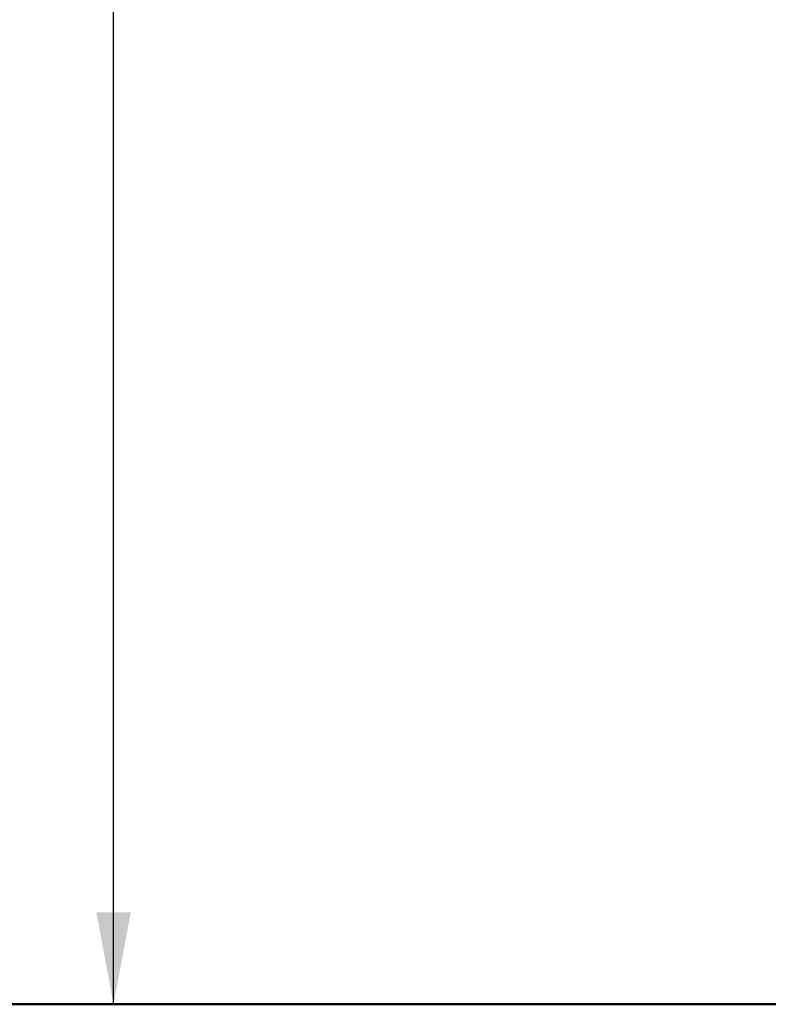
# Model space of a CAD drawing. Header units: millimetres. Extents: x 75 to 4122, y 120 to 5820.
# Tile 2 of 49: x 798 to 1124, y 2022 to 2450. Entities that reach past the tile are written whole.
import ezdxf

# ---------------------------------------------------------------- set-up
doc = ezdxf.new("R2010")
doc.units = ezdxf.units.MM
doc.header["$LTSCALE"] = 20
doc.layers.add('DISEGNO', color=7, linetype='Continuous')
doc.styles.add('SLDTEXTSTYLE0', font='ASTEP-SANS-REGULAR.TTF')
doc.dimstyles.new('SLDDIMSTYLE0', dxfattribs={"dimtxt": 55.654222, "dimasz": 40, "dimexe": 0, "dimexo": 0.0625, "dimgap": 13.913556, "dimtad": 0, "dimrnd": 1e-09, "dimzin": 12, "dimdsep": 46, "dimtxsty": 'SLDTEXTSTYLE0', "dimsah": 1, "dimcen": 0.09, "dimadec": 0, "dimazin": 3, "dimtfac": 1, "dimtofl": 0, "dimtmove": 0, "dimatfit": 3, "dimfxl": 0, "dimfrac": 2, "dimtolj": 1, "dimtzin": 12, "dimarcsym": 0})

# ---------------------------------------------------------------- blocks, each defined once
blk = doc.blocks.new('_D_1')
at = {"layer": 'DISEGNO'}
for p, q in [((1202.94, 4988.49), (819.03, 4988.49)), ((839.03, 4988.49), (839.03, 3810.95)), ((839.03, 2022.49), (839.03, 3200.02)), ((1202.94, 2022.49), (819.03, 2022.49))]:
    blk.add_line(p, q, dxfattribs=at)
for points in [[(839.03, 4988.49), (831.53, 4948.49), (846.53, 4948.49)], [(839.03, 2022.49), (846.53, 2062.49), (831.53, 2062.49)]]:
    blk.add_solid(points, dxfattribs=at)
at = {"layer": 'DISEGNO', "attachment_point": 1, "rotation": 90, "style": 'SLDTEXTSTYLE0'}
for s, insert, char_height in [('2950', (819.95, 3671.64), 42.333), ('MIN. 2320 / MAX. ', (819.95, 3200.02), 42.3333)]:
    blk.add_mtext(s, dxfattribs=dict(at, insert=insert, char_height=char_height))

msp = doc.modelspace()

# ---------------------------------------------------------------- linework, layer by layer
at = {"layer": 'DISEGNO', "color": 7, "lineweight": 50}
msp.add_line((738.64, 2022.487), (3153.493, 2022.487), dxfattribs=at)

# ---------------------------------------------------------------- dimensions: what is measured, and where the dimension line sits
at = {"layer": 'DISEGNO'}
dim = msp.add_linear_dim(base=(839.028, 4988.487), p1=(1222.937, 2022.487), p2=(1222.937, 4988.487), angle=90, text='MIN. 2320 / MAX. <>', dimstyle='SLDDIMSTYLE0', dxfattribs=at)
dim.commit()
dim.dimension.update_dxf_attribs({"geometry": '_D_1', "text_midpoint": (839.028, 3505.487), "dimtype": 160})

doc.saveas('drawing.dxf')
